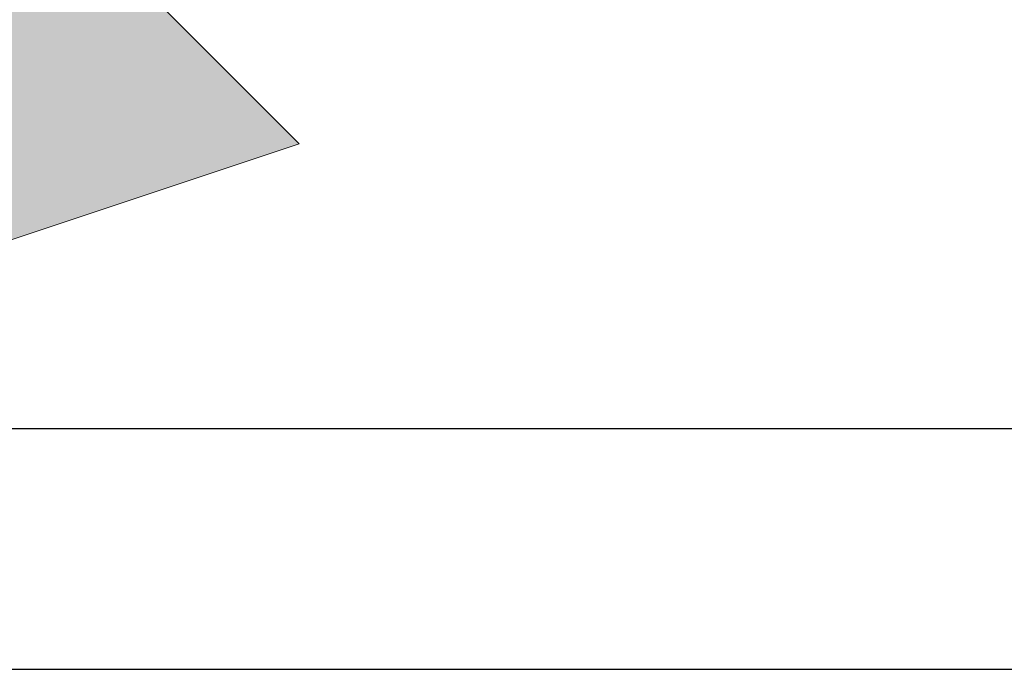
# Model space of a CAD drawing. Header units: metres. Extents: x 391.1 to 430.4, y 12.7 to 28.4.
# Tile 140 of 186: x 407.569 to 407.978, y 26.859 to 27.129. Entities that reach past the tile are written whole.
import ezdxf

# ---------------------------------------------------------------- set-up
doc = ezdxf.new("R2010")
doc.units = ezdxf.units.M
for name, color, linetype, lineweight in [('A-DETL-GENF-OTLN', 7, 'Continuous', 18), ('A-WALL-____-MCUT', 7, 'Continuous', 25), ('A-WALL-____-OTLN', 7, 'Continuous', 25)]:
    doc.layers.add(name, color=color, linetype=linetype, lineweight=lineweight)

# ---------------------------------------------------------------- blocks, each defined once
blk = doc.blocks.new('Family - Envans PB-155549-02_ENLLUMENAT_P0')
at = {"layer": 'A-WALL-____-MCUT', "color": 253, "true_color": 0xaaaaaa}
for p, q in [((1.40281, 0.1), (0, 0.1)), ((0, 0), (1.40281, 0))]:
    blk.add_line(p, q, dxfattribs=at)
at = {"layer": 'A-WALL-____-OTLN', "color": 253, "true_color": 0xaaaaaa}
for p, q in [((1.40281, 0.1), (0, 0.1)), ((0, 0), (1.40281, 0))]:
    blk.add_line(p, q, dxfattribs=at)
at = {"layer": 'A-WALL-____-OTLN', "color": 253, "lineweight": 18, "true_color": 0xaaaaaa}
blk.add_line((0, 0), (1.40281, 0), dxfattribs=at)
blk = doc.blocks.new('LONDR55-XX_ZZ-ARQ-CAA-M3D-Londres55_ifc-1-02_ENLLUMENAT_P0')
at = {"layer": 'A-WALL-____-OTLN', "color": 253, "lineweight": 18, "true_color": 0xaaaaaa}
blk.add_blockref('Family - Envans PB-155549-02_ENLLUMENAT_P0', (407.37645, 26.85938), dxfattribs=at)
blk = doc.blocks.new('ZYR_06_01 Detector Presència Paret - Detector 90º-841973-02_ENLLUMENAT_P0')
at = {"layer": 'A-DETL-GENF-OTLN', "true_color": 0x00c400}
blk.add_hatch(color=92, dxfattribs=at).paths.add_polyline_path([(0, 0), (0.125, 0.25), (-0.125, 0.25)])
at = {"layer": 'A-DETL-GENF-OTLN', "color": 92, "true_color": 0x00c400}
for p, q in [((-0.125, 0.25), (0.125, 0.25)), ((-0.125, 0.25), (0.125, 0.25)), ((0.125, 0.25), (0, 0)), ((0.125, 0.25), (0, 0))]:
    blk.add_line(p, q, dxfattribs=at)

msp = doc.modelspace()

# ---------------------------------------------------------------- block references
at = {"lineweight": 5}
msp.add_blockref('LONDR55-XX_ZZ-ARQ-CAA-M3D-Londres55_ifc-1-02_ENLLUMENAT_P0', (0, 0), dxfattribs=at)
at = {"layer": 'A-DETL-GENF-OTLN', "color": 92, "true_color": 0x00c400, "rotation": 315.0000000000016}
msp.add_blockref('ZYR_06_01 Detector Presència Paret - Detector 90º-841973-02_ENLLUMENAT_P0', (407.41973, 26.98946), dxfattribs=at)

doc.saveas('drawing.dxf')
